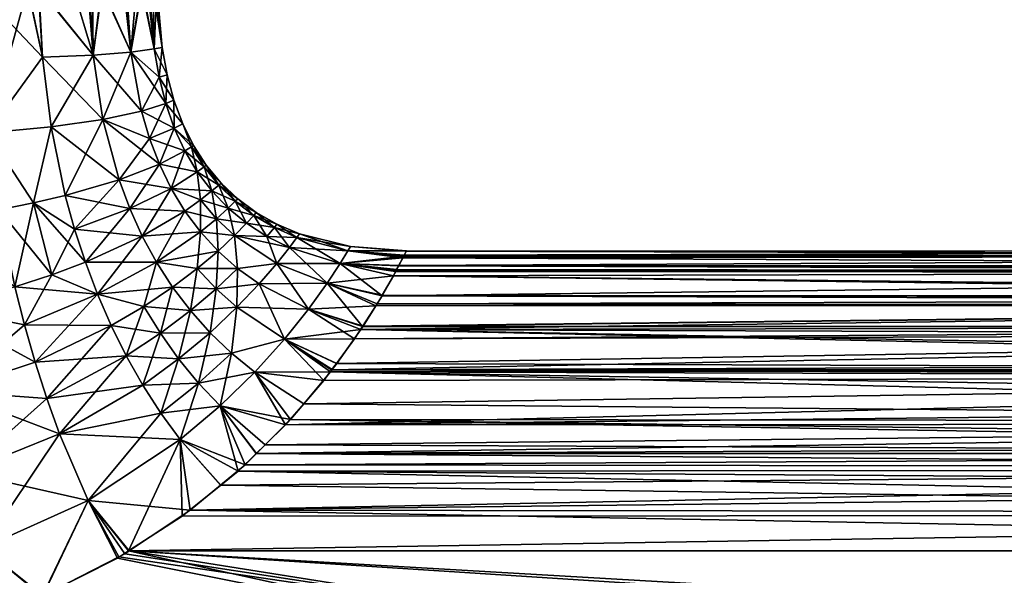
# Model space of a CAD drawing. Extents: x -0.15 to 0.15, y -0.185 to 0.033.
# Tile 25 of 127: x -0.062 to -0.013, y -0.078 to -0.05. Entities that reach past the tile are written whole.
import ezdxf

# ---------------------------------------------------------------- set-up
doc = ezdxf.new("R2010")
doc.units = 0
doc.layers.add('mesh', color=7, linetype='CONTINUOUS')

msp = doc.modelspace()

# ---------------------------------------------------------------- meshes
at = {"layer": 'mesh'}
mesh = msp.add_polyface(dxfattribs=at)
corners = [(-0.054807, -0.051657, 0.0305), (-0.055134, -0.048691, 0.030506), (-0.055275, -0.048691, 0.027193), (-0.056351, -0.051884, 0.038222), (-0.055197, -0.051725, 0.034448), (-0.054963, -0.053117, 0.034503), (-0.054634, -0.054422, 0.034579), (-0.055801, -0.048691, 0.035652), (-0.056075, -0.048691, 0.036968), (-0.055534, -0.048691, 0.034371), (-0.055065, -0.048691, 0.032117), (-0.057774, -0.048691, 0.040454), (-0.058214, -0.052035, 0.041681), (-0.058246, -0.048691, 0.041423), (-0.056628, -0.048691, 0.038102), (-0.058391, -0.048691, 0.041594), (-0.057737, -0.055214, 0.04189), (-0.057809, -0.048691, 0.020577), (-0.056351, -0.051884, 0.022778), (-0.056694, -0.048691, 0.022445), (-0.058214, -0.052035, 0.019319), (-0.058479, -0.048691, 0.019453), (-0.055821, -0.048691, 0.025365), (-0.055197, -0.051725, 0.026552), (-0.055447, -0.048691, 0.026617), (-0.05657, -0.048691, 0.02286), (-0.054963, -0.053117, 0.026497), (-0.055828, -0.054802, 0.022577), (-0.059218, -0.048691, 0.018214), (-0.054565, -0.053006, 0.0305), (-0.055748, -0.044491, 0.035666), (-0.057741, -0.044491, 0.040473), (-0.057734, -0.044491, 0.020539), (-0.055744, -0.044491, 0.025347)]
mesh.append_faces([[corners[k] for k in face] for face in [(0, 1, 2, 2), (3, 4, 5, 5), (6, 3, 5, 5), (7, 3, 8, 8), (7, 4, 3, 3), (9, 4, 7, 7), (9, 10, 4, 4), (11, 12, 13, 13), (11, 3, 12, 12), (14, 3, 11, 11), (14, 8, 3, 3), (12, 15, 13, 13), (16, 12, 3, 3), (17, 18, 19, 19), (17, 20, 18, 18), (21, 20, 17, 17), (22, 23, 24, 24), (22, 18, 23, 23), (25, 18, 22, 22), (25, 19, 18, 18), (18, 26, 23, 23), (18, 27, 26, 26), (20, 27, 18, 18), (21, 28, 20, 20), (0, 26, 29, 29), (0, 23, 26, 26), (2, 23, 0, 0), (2, 24, 23, 23), (0, 10, 1, 1), (0, 4, 10, 10), (29, 4, 0, 0), (29, 5, 4, 4), (8, 30, 7, 7), (11, 31, 14, 14), (30, 9, 7, 7), (30, 10, 9, 9), (19, 32, 17, 17), (22, 33, 25, 25), (32, 21, 17, 17), (32, 28, 21, 21)]])
mesh = msp.add_polyface(dxfattribs=at)
corners = [(-0.059588, -0.058963, 0.045195), (-0.060294, -0.055572, 0.044886), (-0.057737, -0.055214, 0.04189), (-0.062077, -0.063469, 0.047839), (-0.061153, -0.059326, 0.046445), (-0.060259, -0.06288, 0.046824), (-0.062862, -0.059668, 0.04753), (-0.063429, -0.055877, 0.047308), (-0.060717, -0.052131, 0.044703), (-0.058214, -0.052035, 0.041681), (-0.061435, -0.048691, 0.045196), (-0.063972, -0.048691, 0.047013), (-0.060717, -0.052131, 0.016297), (-0.057737, -0.055214, 0.01911), (-0.058214, -0.052035, 0.019319), (-0.060294, -0.055572, 0.016114), (-0.063429, -0.055877, 0.013692), (-0.063973, -0.048691, 0.013988), (-0.061454, -0.048691, 0.015786), (-0.065036, -0.048691, 0.013229), (-0.067028, -0.056129, 0.011928), (-0.058598, -0.062254, 0.015368), (-0.059128, -0.060624, 0.015603), (-0.060259, -0.06288, 0.014176), (-0.061153, -0.059326, 0.014555), (-0.059588, -0.058963, 0.015805), (-0.062862, -0.059668, 0.01347), (-0.062077, -0.063469, 0.013161), (-0.066101, -0.064457, 0.011653), (-0.065034, -0.048691, 0.047773), (-0.067028, -0.056129, 0.049072), (-0.066638, -0.060247, 0.049188), (-0.059129, -0.060624, 0.045398), (-0.058598, -0.062254, 0.045632), (-0.056932, -0.058201, 0.018759), (-0.060921, -0.048691, 0.044589), (-0.058391, -0.048691, 0.041594), (-0.060895, -0.048691, 0.016393), (-0.059218, -0.048691, 0.018214)]
mesh.append_faces([[corners[k] for k in face] for face in [(0, 1, 2, 2), (3, 4, 5, 5), (6, 4, 3, 3), (4, 1, 0, 0), (4, 7, 1, 1), (6, 7, 4, 4), (1, 8, 9, 9), (7, 8, 1, 1), (7, 10, 8, 8), (11, 10, 7, 7), (12, 13, 14, 14), (12, 15, 13, 13), (16, 15, 12, 12), (17, 12, 18, 18), (17, 16, 12, 12), (19, 16, 17, 17), (19, 20, 16, 16), (21, 22, 23, 23), (24, 22, 25, 25), (24, 23, 22, 22), (26, 23, 24, 24), (26, 27, 23, 23), (28, 27, 26, 26), (7, 29, 11, 11), (6, 30, 7, 7), (3, 31, 6, 6), (32, 4, 0, 0), (33, 4, 32, 32), (33, 5, 4, 4), (24, 16, 26, 26), (24, 15, 16, 16), (25, 15, 24, 24), (25, 34, 15, 15), (22, 34, 25, 25), (9, 35, 36, 36), (8, 35, 9, 9), (10, 35, 8, 8), (12, 37, 18, 18), (14, 37, 12, 12), (14, 38, 37, 37)]])
mesh = msp.add_polyface(dxfattribs=at)
corners = [(-0.055828, -0.054802, 0.038423), (-0.055432, -0.056152, 0.038573), (-0.057737, -0.055214, 0.04189), (-0.054209, -0.05564, 0.034675), (-0.056932, -0.058201, 0.042241), (-0.059588, -0.058963, 0.045195), (-0.054944, -0.057426, 0.038753), (-0.053689, -0.056768, 0.034788), (-0.054634, -0.054422, 0.034579), (-0.056351, -0.051884, 0.038222), (-0.060294, -0.055572, 0.044886), (-0.058214, -0.052035, 0.041681), (-0.054363, -0.058621, 0.022036), (-0.056403, -0.059615, 0.01853), (-0.055788, -0.06097, 0.018264), (-0.054944, -0.057426, 0.022247), (-0.056932, -0.058201, 0.018759), (-0.055432, -0.056152, 0.022427), (-0.055828, -0.054802, 0.022577), (-0.057737, -0.055214, 0.01911), (-0.054634, -0.054422, 0.026421), (-0.054209, -0.05564, 0.026325), (-0.054963, -0.053117, 0.026497), (-0.060294, -0.055572, 0.016114), (-0.058214, -0.052035, 0.019319), (-0.055788, -0.06097, 0.042736), (-0.059129, -0.060624, 0.045398), (-0.056403, -0.059615, 0.04247), (-0.058598, -0.062254, 0.045632), (-0.055086, -0.062263, 0.043039), (-0.054565, -0.053006, 0.0305), (-0.053688, -0.059735, 0.039206), (-0.054363, -0.058621, 0.038964), (-0.052917, -0.060766, 0.039477), (-0.054226, -0.054264, 0.0305), (-0.054963, -0.053117, 0.034503), (-0.059128, -0.060624, 0.015603), (-0.058598, -0.062254, 0.015368), (-0.057996, -0.063845, 0.015101), (-0.055086, -0.062263, 0.017961)]
mesh.append_faces([[corners[k] for k in face] for face in [(0, 1, 2, 2), (0, 3, 1, 1), (2, 4, 5, 5), (2, 6, 4, 4), (1, 6, 2, 2), (1, 7, 6, 6), (3, 7, 1, 1), (0, 8, 3, 3), (0, 9, 8, 8), (2, 9, 0, 0), (10, 11, 2, 2), (12, 13, 14, 14), (15, 13, 12, 12), (16, 13, 15, 15), (17, 18, 19, 19), (20, 17, 21, 21), (20, 18, 17, 17), (22, 18, 20, 20), (17, 15, 21, 21), (17, 16, 15, 15), (19, 16, 17, 17), (19, 23, 16, 16), (24, 19, 18, 18), (25, 26, 27, 27), (25, 28, 26, 26), (29, 28, 25, 25), (30, 22, 20, 20), (31, 27, 32, 32), (31, 25, 27, 27), (33, 29, 25, 25), (34, 35, 30, 30), (34, 8, 35, 35), (32, 4, 6, 6), (27, 4, 32, 32), (27, 5, 4, 4), (26, 5, 27, 27), (36, 13, 16, 16), (37, 13, 36, 36), (37, 14, 13, 13), (38, 39, 14, 14)]])
mesh = msp.add_polyface(dxfattribs=at)
corners = [(-0.053073, -0.057803, 0.02608), (-0.052359, -0.058745, 0.025933), (-0.052017, -0.058454, 0.028186), (-0.052921, -0.059189, 0.037208), (-0.054363, -0.058621, 0.038964), (-0.053073, -0.057803, 0.03492), (-0.054363, -0.058621, 0.022036), (-0.05274, -0.05756, 0.028264), (-0.051903, -0.058353, 0.0305), (-0.053689, -0.056768, 0.026212), (-0.054944, -0.057426, 0.022247), (-0.05274, -0.05756, 0.032736), (-0.052017, -0.058454, 0.032814), (-0.052359, -0.058745, 0.035067), (-0.052629, -0.057475, 0.0305), (-0.053258, -0.0565, 0.0305), (-0.053366, -0.056569, 0.028333), (-0.054209, -0.05564, 0.026325), (-0.053366, -0.056569, 0.032667), (-0.053791, -0.055429, 0.0305), (-0.054226, -0.054264, 0.0305), (-0.054634, -0.054422, 0.026421), (-0.054565, -0.053006, 0.0305), (-0.054634, -0.054422, 0.034579), (-0.054209, -0.05564, 0.034675), (-0.053689, -0.056768, 0.034788), (-0.054944, -0.057426, 0.038753), (-0.051197, -0.05925, 0.032899), (-0.05108, -0.059132, 0.0305), (-0.051197, -0.05925, 0.028101), (-0.051549, -0.059592, 0.02577), (-0.052921, -0.059189, 0.023792)]
mesh.append_faces([[corners[k] for k in face] for face in [(0, 1, 2, 2), (3, 4, 5, 5), (6, 1, 0, 0), (7, 2, 8, 8), (7, 0, 2, 2), (9, 0, 7, 7), (9, 6, 0, 0), (10, 6, 9, 9), (11, 12, 13, 13), (11, 14, 12, 12), (15, 14, 11, 11), (15, 16, 14, 14), (17, 16, 15, 15), (14, 8, 12, 12), (14, 7, 8, 8), (16, 7, 14, 14), (16, 9, 7, 7), (17, 9, 16, 16), (17, 10, 9, 9), (5, 13, 3, 3), (5, 11, 13, 13), (18, 11, 5, 5), (18, 15, 11, 11), (19, 15, 18, 18), (19, 17, 15, 15), (20, 17, 19, 19), (20, 21, 17, 17), (22, 21, 20, 20), (19, 23, 20, 20), (19, 24, 23, 23), (18, 24, 19, 19), (18, 25, 24, 24), (5, 25, 18, 18), (5, 26, 25, 25), (4, 26, 5, 5), (12, 27, 13, 13), (8, 28, 12, 12), (2, 29, 8, 8), (1, 30, 2, 2), (6, 31, 1, 1)]])
mesh = msp.add_polyface(dxfattribs=at)
corners = [(-0.079526, -0.065087, 0.050216), (-0.075, -0.065301, 0.0505), (-0.075, -0.069838, 0.0505), (-0.075, -0.056373, 0.0505), (-0.075, -0.065301, 0.0105), (-0.079526, -0.065087, 0.010784), (-0.075, -0.069838, 0.0105), (-0.075, -0.074213, 0.0105), (-0.079868, -0.069535, 0.01073), (-0.062077, -0.063469, 0.047839), (-0.060259, -0.06288, 0.046824), (-0.061604, -0.065346, 0.048026), (-0.058464, -0.074029, 0.011717), (-0.059873, -0.070741, 0.012283), (-0.064604, -0.072641, 0.011208), (-0.057996, -0.063845, 0.015101), (-0.062077, -0.063469, 0.013161), (-0.061604, -0.065346, 0.012974), (-0.060259, -0.06288, 0.014176), (-0.060501, -0.068993, 0.012535), (-0.065421, -0.068632, 0.011451), (-0.069719, -0.07382, 0.010664), (-0.066101, -0.064457, 0.011653), (-0.061079, -0.067191, 0.012765), (-0.057322, -0.065393, 0.014802), (-0.059873, -0.070741, 0.048717), (-0.064604, -0.072641, 0.049792), (-0.065421, -0.068632, 0.049549), (-0.075, -0.074213, 0.0505), (-0.070132, -0.069535, 0.05027), (-0.069719, -0.07382, 0.050336), (-0.070474, -0.065087, 0.050216), (-0.070939, -0.056308, 0.050141), (-0.060501, -0.068993, 0.048465), (-0.061079, -0.067191, 0.048235), (-0.066101, -0.064457, 0.049347), (-0.066638, -0.060247, 0.049188), (-0.070474, -0.065087, 0.010784), (-0.075, -0.056373, 0.0105), (-0.057996, -0.063845, 0.045899), (-0.057322, -0.065393, 0.046198), (-0.066638, -0.060247, 0.011812)]
mesh.append_faces([[corners[k] for k in face] for face in [(0, 1, 2, 2), (3, 1, 0, 0), (4, 5, 6, 6), (7, 6, 8, 8), (9, 10, 11, 11), (12, 13, 14, 14), (15, 16, 17, 17), (15, 18, 16, 16), (19, 14, 13, 13), (20, 14, 19, 19), (20, 21, 14, 14), (22, 21, 20, 20), (22, 17, 16, 16), (20, 17, 22, 22), (20, 23, 17, 17), (19, 23, 20, 20), (19, 24, 23, 23), (25, 26, 27, 27), (28, 29, 30, 30), (2, 29, 28, 28), (2, 31, 29, 29), (1, 31, 2, 2), (1, 32, 31, 31), (27, 33, 25, 25), (27, 34, 33, 33), (35, 34, 27, 27), (11, 35, 9, 9), (11, 34, 35, 35), (35, 31, 36, 36), (35, 29, 31, 31), (27, 29, 35, 35), (27, 30, 29, 29), (26, 30, 27, 27), (37, 4, 6, 6), (37, 38, 4, 4), (39, 11, 10, 10), (40, 34, 11, 11), (21, 37, 6, 6), (22, 37, 21, 21), (22, 41, 37, 37)]])
mesh = msp.add_polyface(dxfattribs=at)
corners = [(-0.052917, -0.060766, 0.021523), (-0.052049, -0.061711, 0.021223), (-0.051234, -0.060948, 0.023319), (-0.052921, -0.059189, 0.037208), (-0.053688, -0.059735, 0.039206), (-0.054363, -0.058621, 0.038964), (-0.052917, -0.060766, 0.039477), (-0.052143, -0.063572, 0.018959), (-0.051083, -0.062567, 0.020895), (-0.053072, -0.062572, 0.019324), (-0.054295, -0.063492, 0.017622), (-0.053416, -0.064652, 0.017245), (-0.055086, -0.062263, 0.017961), (-0.052126, -0.060115, 0.023566), (-0.052921, -0.059189, 0.023792), (-0.053688, -0.059735, 0.021794), (-0.051549, -0.059592, 0.02577), (-0.050641, -0.06034, 0.025594), (-0.053072, -0.062572, 0.041676), (-0.052143, -0.063572, 0.042041), (-0.053416, -0.064652, 0.043755), (-0.052049, -0.061711, 0.039777), (-0.052126, -0.060115, 0.037434), (-0.052359, -0.058745, 0.035067), (-0.055788, -0.06097, 0.042736), (-0.055086, -0.062263, 0.043039), (-0.054295, -0.063492, 0.043378), (-0.051083, -0.062567, 0.040105), (-0.051234, -0.060948, 0.037681), (-0.051549, -0.059592, 0.03523), (-0.051197, -0.05925, 0.032899), (-0.052017, -0.058454, 0.032814), (-0.05108, -0.059132, 0.0305), (-0.052017, -0.058454, 0.028186), (-0.051197, -0.05925, 0.028101), (-0.052359, -0.058745, 0.025933), (-0.054363, -0.058621, 0.022036), (-0.055788, -0.06097, 0.018264), (-0.055713, -0.06444, 0.016114)]
mesh.append_faces([[corners[k] for k in face] for face in [(0, 1, 2, 2), (3, 4, 5, 5), (6, 4, 3, 3), (7, 8, 9, 9), (7, 10, 11, 11), (9, 10, 7, 7), (12, 1, 0, 0), (9, 12, 10, 10), (9, 1, 12, 12), (8, 1, 9, 9), (8, 2, 1, 1), (13, 14, 15, 15), (13, 16, 14, 14), (17, 16, 13, 13), (18, 19, 20, 20), (18, 21, 19, 19), (6, 21, 18, 18), (6, 22, 21, 21), (3, 22, 6, 6), (3, 23, 22, 22), (6, 24, 4, 4), (18, 25, 6, 6), (18, 26, 25, 25), (20, 26, 18, 18), (13, 0, 2, 2), (15, 0, 13, 13), (15, 12, 0, 0), (21, 27, 19, 19), (22, 28, 21, 21), (22, 29, 28, 28), (23, 29, 22, 22), (23, 30, 29, 29), (31, 32, 30, 30), (33, 16, 34, 34), (35, 14, 16, 16), (36, 15, 14, 14), (37, 15, 36, 36), (37, 12, 15, 15), (38, 11, 10, 10)]])
mesh = msp.add_polyface(dxfattribs=at)
corners = [(-0.051083, -0.062567, 0.020895), (-0.050017, -0.063332, 0.020539), (-0.049151, -0.062325, 0.022762), (-0.052143, -0.063572, 0.018959), (-0.051117, -0.064489, 0.01856), (-0.051083, -0.062567, 0.040105), (-0.050017, -0.063332, 0.040461), (-0.051117, -0.064489, 0.04244), (-0.049151, -0.062325, 0.038238), (-0.051234, -0.060948, 0.037681), (-0.051234, -0.060948, 0.023319), (-0.049634, -0.06099, 0.025404), (-0.048528, -0.061538, 0.025202), (-0.049266, -0.060542, 0.027911), (-0.048153, -0.061034, 0.027807), (-0.049143, -0.060388, 0.0305), (-0.048029, -0.060861, 0.0305), (-0.049266, -0.060542, 0.033089), (-0.048153, -0.061034, 0.033193), (-0.049634, -0.06099, 0.035596), (-0.050641, -0.06034, 0.025594), (-0.051197, -0.05925, 0.028101), (-0.051549, -0.059592, 0.02577), (-0.05028, -0.059947, 0.028009), (-0.05108, -0.059132, 0.0305), (-0.05016, -0.059811, 0.0305), (-0.051197, -0.05925, 0.032899), (-0.05028, -0.059947, 0.032991), (-0.051549, -0.059592, 0.03523), (-0.050641, -0.06034, 0.035406), (-0.048528, -0.061538, 0.035798), (-0.052126, -0.060115, 0.023566), (-0.046664, -0.063303, 0.02213), (-0.04758, -0.064579, 0.041253), (-0.052143, -0.063572, 0.042041), (-0.052049, -0.061711, 0.039777), (-0.051903, -0.058353, 0.0305)]
mesh.append_faces([[corners[k] for k in face] for face in [(0, 1, 2, 2), (3, 1, 0, 0), (4, 1, 3, 3), (5, 6, 7, 7), (5, 8, 6, 6), (9, 8, 5, 5), (2, 10, 0, 0), (2, 11, 10, 10), (12, 11, 2, 2), (12, 13, 11, 11), (14, 15, 13, 13), (16, 17, 15, 15), (18, 19, 17, 17), (20, 21, 22, 22), (23, 21, 20, 20), (23, 24, 21, 21), (25, 24, 23, 23), (25, 26, 24, 24), (27, 26, 25, 25), (27, 28, 26, 26), (29, 28, 27, 27), (29, 9, 28, 28), (9, 30, 8, 8), (9, 19, 30, 30), (29, 19, 9, 9), (29, 17, 19, 19), (27, 17, 29, 29), (27, 15, 17, 17), (25, 15, 27, 27), (25, 13, 15, 15), (23, 13, 25, 25), (23, 11, 13, 13), (20, 11, 23, 23), (20, 10, 11, 11), (31, 10, 20, 20), (32, 2, 1, 1), (33, 6, 8, 8), (34, 5, 7, 7), (35, 9, 5, 5), (36, 21, 24, 24)]])
mesh = msp.add_polyface(dxfattribs=at)
corners = [(-0.046018, -0.062322, 0.024765), (-0.043262, -0.06268, 0.024322), (-0.043234, -0.062629, 0.024445), (-0.043954, -0.063916, 0.021331), (-0.046664, -0.063303, 0.02213), (-0.044266, -0.064415, 0.020528), (-0.04758, -0.064579, 0.019747), (-0.045636, -0.061703, 0.027585), (-0.042884, -0.061955, 0.027364), (-0.042858, -0.061906, 0.027576), (-0.043127, -0.062424, 0.025335), (-0.042753, -0.061695, 0.030917), (-0.045636, -0.061703, 0.033415), (-0.04551, -0.061492, 0.0305), (-0.042897, -0.061983, 0.033635), (-0.042931, -0.06205, 0.034274), (-0.046018, -0.062322, 0.036235), (-0.043135, -0.062436, 0.035659), (-0.046664, -0.063303, 0.03887), (-0.043396, -0.06293, 0.03743), (-0.043951, -0.063896, 0.039501), (-0.043283, -0.062717, 0.036667), (-0.048153, -0.061034, 0.027807), (-0.049266, -0.060542, 0.027911), (-0.048528, -0.061538, 0.025202), (-0.048029, -0.060861, 0.0305), (-0.049143, -0.060388, 0.0305), (-0.048153, -0.061034, 0.033193), (-0.049266, -0.060542, 0.033089), (-0.048528, -0.061538, 0.035798), (-0.049634, -0.06099, 0.035596), (-0.050017, -0.063332, 0.020539), (-0.049151, -0.062325, 0.022762), (-0.049151, -0.062325, 0.038238), (-0.04758, -0.064579, 0.041253), (-0.042766, -0.061721, 0.030502), (-0.044196, -0.064323, 0.040417)]
mesh.append_faces([[corners[k] for k in face] for face in [(0, 1, 2, 2), (0, 3, 1, 1), (4, 3, 0, 0), (4, 5, 3, 3), (6, 5, 4, 4), (7, 8, 9, 9), (0, 8, 7, 7), (0, 10, 8, 8), (2, 10, 0, 0), (11, 12, 13, 13), (14, 12, 11, 11), (15, 12, 14, 14), (15, 16, 12, 12), (17, 16, 15, 15), (18, 19, 20, 20), (16, 19, 18, 18), (16, 21, 19, 19), (17, 21, 16, 16), (22, 23, 24, 24), (25, 26, 22, 22), (27, 28, 25, 25), (29, 30, 27, 27), (4, 31, 6, 6), (0, 32, 4, 4), (0, 24, 32, 32), (7, 24, 0, 0), (7, 22, 24, 24), (13, 22, 7, 7), (13, 25, 22, 22), (12, 25, 13, 13), (12, 27, 25, 25), (16, 27, 12, 12), (16, 29, 27, 27), (18, 29, 16, 16), (18, 33, 29, 29), (34, 33, 18, 18), (7, 9, 35, 35), (35, 13, 7, 7), (11, 13, 35, 35), (18, 20, 36, 36)]])
mesh = msp.add_polyface(dxfattribs=at)
corners = [(-0.05576, -0.06833, 0.046897), (-0.056577, -0.06689, 0.046531), (-0.054895, -0.065769, 0.045251), (-0.058464, -0.074029, 0.011717), (-0.053911, -0.071014, 0.01327), (-0.054872, -0.069707, 0.013704), (-0.053425, -0.07451, 0.011833), (-0.054895, -0.065769, 0.015749), (-0.055713, -0.06444, 0.016114), (-0.057322, -0.065393, 0.014802), (-0.059873, -0.070741, 0.012283), (-0.05576, -0.06833, 0.014103), (-0.053014, -0.068234, 0.014908), (-0.053996, -0.067035, 0.015347), (-0.057996, -0.063845, 0.015101), (-0.061079, -0.067191, 0.012765), (-0.061604, -0.065346, 0.012974), (-0.058598, -0.062254, 0.015368), (-0.060259, -0.06288, 0.014176), (-0.056577, -0.06689, 0.014469), (-0.060501, -0.068993, 0.012535), (-0.059873, -0.070741, 0.048717), (-0.053911, -0.071014, 0.04773), (-0.058464, -0.074029, 0.049283), (-0.055713, -0.06444, 0.044886), (-0.054295, -0.063492, 0.043378), (-0.055086, -0.062263, 0.043039), (-0.057996, -0.063845, 0.045899), (-0.058598, -0.062254, 0.045632), (-0.057322, -0.065393, 0.046198), (-0.053996, -0.067035, 0.045653), (-0.054872, -0.069707, 0.047296), (-0.060259, -0.06288, 0.046824), (-0.061604, -0.065346, 0.048026), (-0.061079, -0.067191, 0.048235), (-0.060501, -0.068993, 0.048465), (-0.055788, -0.06097, 0.018264), (-0.054295, -0.063492, 0.017622), (-0.055086, -0.062263, 0.017961), (-0.053416, -0.064652, 0.017245)]
mesh.append_faces([[corners[k] for k in face] for face in [(0, 1, 2, 2), (3, 4, 5, 5), (3, 6, 4, 4), (7, 8, 9, 9), (5, 10, 3, 3), (5, 11, 10, 10), (12, 11, 5, 5), (12, 13, 11, 11), (14, 9, 8, 8), (14, 15, 9, 9), (16, 15, 14, 14), (17, 18, 14, 14), (19, 11, 13, 13), (19, 10, 11, 11), (20, 10, 19, 19), (19, 9, 20, 20), (19, 7, 9, 9), (13, 7, 19, 19), (21, 22, 23, 23), (24, 2, 1, 1), (24, 25, 2, 2), (26, 25, 24, 24), (26, 27, 28, 28), (24, 27, 26, 26), (24, 29, 27, 27), (1, 29, 24, 24), (30, 0, 2, 2), (31, 0, 30, 30), (27, 32, 28, 28), (29, 33, 27, 27), (1, 34, 29, 29), (1, 35, 34, 34), (0, 35, 1, 1), (0, 21, 35, 35), (31, 21, 0, 0), (31, 22, 21, 21), (14, 36, 17, 17), (14, 37, 38, 38), (8, 37, 14, 14), (7, 39, 8, 8)]])
mesh = msp.add_polyface(dxfattribs=at)
corners = [(-0.056464, -0.076519, 0.049803), (0.056466, -0.076519, 0.049802), (0.032871, -0.081691, 0.050499), (0.044904, -0.065428, 0.042074), (-0.044915, -0.065437, 0.042061), (0.044257, -0.064405, 0.040478), (0.045116, -0.065764, 0.042597), (-0.045309, -0.066048, 0.042962), (-0.043396, -0.06293, 0.03743), (0.043935, -0.063875, 0.039516), (0.044036, -0.064056, 0.039934), (0.043286, -0.062727, 0.036853), (-0.043135, -0.062436, 0.035659), (0.043263, -0.062684, 0.036679), (0.043132, -0.062432, 0.035662), (-0.042931, -0.06205, 0.034274), (0.042881, -0.061952, 0.033722), (0.042889, -0.061965, 0.027362), (-0.042858, -0.061906, 0.027576), (0.042905, -0.061998, 0.027006), (0.043278, -0.062708, 0.024329), (-0.043234, -0.062629, 0.024445), (0.043354, -0.062854, 0.02378), (0.043137, -0.06244, 0.025341), (-0.043127, -0.062424, 0.025335), (-0.044997, -0.065586, 0.018641), (0.045209, -0.065903, 0.018223), (0.04491, -0.065434, 0.018933), (0.044244, -0.06439, 0.020513), (-0.043954, -0.063916, 0.021331), (0.043944, -0.063887, 0.021492), (0.044121, -0.064197, 0.020806), (-0.044266, -0.064415, 0.020528), (-0.053425, -0.07451, 0.011833), (-0.056431, -0.076517, 0.011189), (0.05643, -0.076517, 0.011189), (0.020731, -0.08448, 0.050499), (0.021383, -0.084231, 0.050499), (0.022663, -0.087437, 0.050155), (-0.028807, -0.082007, 0.050499), (0.028837, -0.082003, 0.0505), (0.027007, -0.082418, 0.0505), (0.016867, -0.086613, 0.050499), (0.024844, -0.082909, 0.0505), (-0.023828, -0.081691, 0.0105), (0.013635, -0.087585, 0.0113), (0.018027, -0.084329, 0.010858), (0.023653, -0.08177, 0.010511), (0.023828, -0.081691, 0.0105), (0.01868, -0.084032, 0.010818), (0.01927, -0.085079, 0.010933), (0.024064, -0.082944, 0.010643), (0.014338, -0.088416, 0.011385), (0.019005, -0.086325, 0.011045), (0.019762, -0.085972, 0.010996), (0.016748, -0.087763, 0.011246), (0.022485, -0.0847, 0.010816), (0.021857, -0.084994, 0.010858), (0.022844, -0.087694, 0.011215), (-0.044196, -0.064323, 0.040417), (-0.042766, -0.061721, 0.030502), (0.042758, -0.061706, 0.030499)]
mesh.append_faces([[corners[k] for k in face] for face in [(0, 1, 2, 2), (3, 4, 5, 5), (6, 7, 3, 3), (8, 9, 10, 10), (8, 11, 9, 9), (12, 13, 11, 11), (12, 14, 13, 13), (15, 16, 14, 14), (17, 18, 19, 19), (20, 21, 22, 22), (23, 24, 20, 20), (25, 26, 27, 27), (28, 25, 27, 27), (29, 30, 22, 22), (29, 31, 30, 30), (32, 28, 31, 31), (33, 34, 35, 35), (36, 37, 38, 38), (39, 40, 41, 41), (39, 2, 40, 40), (39, 36, 42, 42), (39, 37, 36, 36), (39, 43, 37, 37), (44, 45, 46, 46), (44, 47, 48, 48), (44, 49, 47, 47), (47, 50, 51, 51), (49, 50, 47, 47), (46, 50, 49, 49), (46, 52, 50, 50), (45, 52, 46, 46), (50, 53, 54, 54), (50, 55, 53, 53), (50, 56, 51, 51), (50, 57, 56, 56), (54, 57, 50, 50), (58, 57, 54, 54), (58, 56, 57, 57), (5, 59, 10, 10), (60, 61, 16, 16)]])
mesh = msp.add_polyface(dxfattribs=at)
corners = [(-0.053825, -0.074805, 0.049277), (-0.051916, -0.073268, 0.048605), (0.053729, -0.074735, 0.049251), (-0.047813, -0.069246, 0.046093), (-0.046832, -0.068109, 0.045181), (0.046656, -0.067886, 0.044972), (-0.04973, -0.071281, 0.047526), (-0.04872, -0.070296, 0.046936), (0.048671, -0.070243, 0.0469), (0.046202, -0.067261, 0.044272), (0.046429, -0.067572, 0.044621), (-0.046442, -0.067581, 0.044612), (-0.046205, -0.067261, 0.044268), (0.045116, -0.065764, 0.042597), (-0.043283, -0.062717, 0.036667), (0.043286, -0.062727, 0.036853), (-0.043396, -0.06293, 0.03743), (-0.043135, -0.062436, 0.035659), (0.044036, -0.064056, 0.039934), (-0.043951, -0.063896, 0.039501), (-0.042931, -0.06205, 0.034274), (0.043132, -0.062432, 0.035662), (-0.042897, -0.061983, 0.033635), (0.042881, -0.061952, 0.033722), (-0.042753, -0.061695, 0.030917), (0.042905, -0.061998, 0.027006), (-0.042884, -0.061955, 0.027364), (-0.043127, -0.062424, 0.025335), (-0.042858, -0.061906, 0.027576), (0.042889, -0.061965, 0.027362), (0.042751, -0.061692, 0.030312), (0.043354, -0.062854, 0.02378), (-0.043262, -0.06268, 0.024322), (-0.043954, -0.063916, 0.021331), (-0.043234, -0.062629, 0.024445), (0.043278, -0.062708, 0.024329), (0.043137, -0.06244, 0.025341), (-0.044891, -0.065417, 0.018913), (-0.044997, -0.065586, 0.018641), (0.044244, -0.06439, 0.020513), (-0.046193, -0.067256, 0.016716), (-0.04641, -0.067559, 0.016367), (0.046431, -0.067574, 0.016381), (0.047812, -0.069246, 0.014904), (0.046702, -0.067944, 0.015973), (-0.046496, -0.06768, 0.016228), (0.049732, -0.071282, 0.013475), (0.048557, -0.07012, 0.014187), (-0.048465, -0.07002, 0.014258), (0.053587, -0.074631, 0.011787), (0.05192, -0.073266, 0.0124), (-0.053425, -0.07451, 0.011833), (0.023828, -0.081691, 0.0105), (-0.056431, -0.076517, 0.011189), (-0.023828, -0.081691, 0.0105), (0.05643, -0.076517, 0.011189), (-0.032871, -0.081691, 0.050499), (0.032871, -0.081691, 0.050499), (-0.028807, -0.082007, 0.050499), (0.013272, -0.089305, 0.050499), (-0.02478, -0.082928, 0.050499), (-0.027283, -0.082355, 0.050499), (0.027007, -0.082418, 0.0505), (0.024844, -0.082909, 0.0505), (0.016867, -0.086613, 0.050499), (0.016219, -0.087098, 0.050499), (-0.024017, -0.08296, 0.010645), (-0.020403, -0.085609, 0.010945), (-0.019222, -0.085105, 0.010936), (-0.021856, -0.085039, 0.010864), (-0.01946, -0.083548, 0.010752), (-0.023363, -0.081853, 0.010522), (-0.018629, -0.084043, 0.010819), (-0.023597, -0.081771, 0.010511), (0.011894, -0.088876, 0.011475), (0.018027, -0.084329, 0.010858), (0.01868, -0.084032, 0.010818), (-0.044915, -0.065437, 0.042061), (-0.044196, -0.064323, 0.040417), (0.044257, -0.064405, 0.040478), (-0.042766, -0.061721, 0.030502), (0.042758, -0.061706, 0.030499)]
mesh.append_faces([[corners[k] for k in face] for face in [(0, 1, 2, 2), (3, 4, 5, 5), (6, 7, 8, 8), (9, 10, 11, 11), (11, 12, 13, 13), (14, 15, 16, 16), (14, 17, 15, 15), (18, 19, 16, 16), (20, 21, 17, 17), (22, 23, 20, 20), (22, 24, 23, 23), (25, 26, 27, 27), (25, 28, 26, 26), (29, 30, 28, 28), (31, 32, 33, 33), (31, 34, 32, 32), (35, 27, 34, 34), (36, 25, 27, 27), (37, 38, 39, 39), (40, 41, 42, 42), (43, 44, 45, 45), (46, 47, 48, 48), (49, 50, 51, 51), (52, 53, 54, 54), (52, 55, 53, 53), (56, 57, 58, 58), (59, 60, 61, 61), (62, 63, 58, 58), (58, 59, 61, 61), (64, 65, 58, 58), (66, 67, 68, 68), (66, 69, 67, 67), (68, 70, 71, 71), (72, 70, 68, 68), (73, 74, 54, 54), (75, 76, 54, 54), (77, 78, 79, 79), (23, 24, 80, 80), (28, 81, 80, 80), (30, 81, 28, 28)]])
mesh = msp.add_polyface(dxfattribs=at)
corners = [(-0.046496, -0.06768, 0.016228), (-0.048769, -0.066068, 0.01766), (-0.050229, -0.067688, 0.015889), (-0.04641, -0.067559, 0.016367), (-0.044997, -0.065586, 0.018641), (-0.04758, -0.064579, 0.019747), (-0.046193, -0.067256, 0.016716), (-0.044891, -0.065417, 0.018913), (-0.044266, -0.064415, 0.020528), (-0.04758, -0.064579, 0.041253), (-0.045309, -0.066048, 0.042962), (-0.048769, -0.066068, 0.04334), (-0.044915, -0.065437, 0.042061), (-0.046664, -0.063303, 0.03887), (-0.046442, -0.067581, 0.044612), (-0.046832, -0.068109, 0.045181), (-0.046205, -0.067261, 0.044268), (-0.051117, -0.064489, 0.01856), (-0.052445, -0.06574, 0.016831), (-0.051383, -0.066753, 0.016379), (-0.053416, -0.064652, 0.017245), (-0.052143, -0.063572, 0.018959), (-0.050229, -0.067688, 0.045111), (-0.051383, -0.066753, 0.044621), (-0.051949, -0.06936, 0.046569), (-0.053996, -0.067035, 0.045653), (-0.052445, -0.06574, 0.044169), (-0.053014, -0.068234, 0.046092), (-0.053416, -0.064652, 0.043755), (-0.052143, -0.063572, 0.042041), (-0.054895, -0.065769, 0.045251), (-0.054295, -0.063492, 0.043378), (-0.050017, -0.063332, 0.020539), (-0.050017, -0.063332, 0.040461), (-0.051117, -0.064489, 0.04244), (-0.054895, -0.065769, 0.015749), (-0.053996, -0.067035, 0.015347), (-0.053014, -0.068234, 0.014908), (-0.044196, -0.064323, 0.040417)]
mesh.append_faces([[corners[k] for k in face] for face in [(0, 1, 2, 2), (3, 1, 0, 0), (1, 4, 5, 5), (1, 6, 4, 4), (3, 6, 1, 1), (5, 7, 8, 8), (4, 7, 5, 5), (9, 10, 11, 11), (9, 12, 10, 10), (13, 12, 9, 9), (11, 14, 15, 15), (11, 16, 14, 14), (10, 16, 11, 11), (17, 18, 19, 19), (17, 20, 18, 18), (21, 20, 17, 17), (22, 11, 15, 15), (22, 23, 11, 11), (24, 23, 22, 22), (25, 26, 27, 27), (28, 26, 25, 25), (28, 29, 26, 26), (28, 30, 31, 31), (25, 30, 28, 28), (1, 19, 2, 2), (1, 17, 19, 19), (5, 17, 1, 1), (5, 32, 17, 17), (11, 33, 9, 9), (11, 34, 33, 33), (23, 34, 11, 11), (26, 23, 27, 27), (26, 34, 23, 23), (29, 34, 26, 26), (35, 18, 20, 20), (36, 18, 35, 35), (36, 19, 18, 18), (37, 19, 36, 36), (37, 2, 19, 19), (13, 38, 12, 12)]])
mesh = msp.add_polyface(dxfattribs=at)
corners = [(-0.056464, -0.076519, 0.049803), (0.032871, -0.081691, 0.050499), (-0.032871, -0.081691, 0.050499), (-0.053825, -0.074805, 0.049277), (0.053729, -0.074735, 0.049251), (0.05096, -0.072488, 0.048257), (-0.051062, -0.07258, 0.048304), (-0.050173, -0.071712, 0.047785), (-0.051916, -0.073268, 0.048605), (-0.047813, -0.069246, 0.046093), (0.046656, -0.067886, 0.044972), (-0.04872, -0.070296, 0.046936), (-0.04973, -0.071281, 0.047526), (0.048671, -0.070243, 0.0469), (-0.046442, -0.067581, 0.044612), (-0.046832, -0.068109, 0.045181), (0.044904, -0.065428, 0.042074), (-0.045309, -0.066048, 0.042962), (-0.044915, -0.065437, 0.042061), (0.045116, -0.065764, 0.042597), (-0.046205, -0.067261, 0.044268), (-0.044266, -0.064415, 0.020528), (0.044121, -0.064197, 0.020806), (-0.043954, -0.063916, 0.021331), (-0.044891, -0.065417, 0.018913), (0.044244, -0.06439, 0.020513), (-0.046193, -0.067256, 0.016716), (0.046431, -0.067574, 0.016381), (-0.044997, -0.065586, 0.018641), (-0.04641, -0.067559, 0.016367), (-0.046496, -0.06768, 0.016228), (0.048557, -0.07012, 0.014187), (-0.047816, -0.069248, 0.014908), (-0.048465, -0.07002, 0.014258), (0.050165, -0.07171, 0.013212), (-0.04973, -0.071283, 0.013472), (-0.050155, -0.071708, 0.013207), (-0.050708, -0.072259, 0.012863), (-0.051923, -0.073266, 0.012403), (0.050863, -0.0724, 0.012789), (-0.053425, -0.07451, 0.011833), (-0.027283, -0.082355, 0.050499), (-0.027914, -0.085731, 0.050177), (-0.028807, -0.082007, 0.050499), (-0.02478, -0.082928, 0.050499), (-0.022895, -0.087336, 0.050156), (-0.021648, -0.084132, 0.050499), (-0.023828, -0.081691, 0.0105), (-0.02798, -0.081936, 0.010502), (-0.024017, -0.08296, 0.010645), (-0.024659, -0.083939, 0.010708), (-0.024399, -0.084041, 0.010722), (-0.02739, -0.083308, 0.010617), (-0.021856, -0.085039, 0.010864), (-0.023597, -0.081771, 0.010511), (-0.023363, -0.081853, 0.010522), (-0.019222, -0.085105, 0.010936), (-0.027879, -0.086089, 0.010966), (-0.032854, -0.082671, 0.010524), (-0.032862, -0.08555, 0.010918), (0.044036, -0.064056, 0.039934), (-0.044196, -0.064323, 0.040417), (-0.043951, -0.063896, 0.039501), (-0.028581, -0.081971, 0.010502), (-0.02875, -0.082994, 0.010572)]
mesh.append_faces([[corners[k] for k in face] for face in [(0, 1, 2, 2), (3, 4, 0, 0), (5, 6, 7, 7), (4, 8, 6, 6), (9, 10, 11, 11), (12, 13, 7, 7), (14, 10, 15, 15), (16, 17, 18, 18), (19, 20, 17, 17), (21, 22, 23, 23), (24, 25, 21, 21), (26, 27, 28, 28), (27, 29, 30, 30), (31, 32, 33, 33), (31, 30, 32, 32), (34, 35, 36, 36), (34, 33, 35, 35), (37, 34, 36, 36), (38, 39, 37, 37), (40, 39, 38, 38), (41, 42, 43, 43), (41, 44, 42, 42), (45, 44, 46, 46), (45, 42, 44, 44), (47, 48, 49, 49), (50, 51, 49, 49), (48, 50, 49, 49), (48, 52, 50, 50), (51, 53, 49, 49), (49, 54, 47, 47), (49, 55, 54, 54), (56, 55, 49, 49), (50, 52, 57, 57), (58, 59, 57, 57), (57, 51, 50, 50), (60, 61, 62, 62), (63, 52, 48, 48), (63, 64, 52, 52), (63, 58, 64, 64), (57, 52, 64, 64)]])
mesh = msp.add_polyface(dxfattribs=at)
corners = [(-0.056464, -0.076519, 0.049803), (0.053729, -0.074735, 0.049251), (0.056466, -0.076519, 0.049802), (0.05096, -0.072488, 0.048257), (-0.050173, -0.071712, 0.047785), (0.050168, -0.071711, 0.047787), (0.051919, -0.073266, 0.048601), (-0.051062, -0.07258, 0.048304), (-0.04872, -0.070296, 0.046936), (0.04782, -0.069248, 0.046086), (0.048671, -0.070243, 0.0469), (0.046656, -0.067886, 0.044972), (0.04973, -0.071282, 0.047528), (-0.046442, -0.067581, 0.044612), (0.045116, -0.065764, 0.042597), (0.046202, -0.067261, 0.044272), (0.046429, -0.067572, 0.044621), (-0.044997, -0.065586, 0.018641), (0.046201, -0.06726, 0.016727), (0.045209, -0.065903, 0.018223), (0.046431, -0.067574, 0.016381), (-0.046496, -0.06768, 0.016228), (0.046702, -0.067944, 0.015973), (0.047812, -0.069246, 0.014904), (0.048557, -0.07012, 0.014187), (0.049732, -0.071282, 0.013475), (-0.048465, -0.07002, 0.014258), (0.050165, -0.07171, 0.013212), (-0.053425, -0.07451, 0.011833), (0.05643, -0.076517, 0.011189), (0.053587, -0.074631, 0.011787), (-0.050708, -0.072259, 0.012863), (0.050863, -0.0724, 0.012789), (0.05192, -0.073266, 0.0124), (0.027669, -0.085784, 0.050176), (0.027007, -0.082418, 0.0505), (0.028837, -0.082003, 0.0505), (0.024844, -0.082909, 0.0505), (0.022663, -0.087437, 0.050155), (0.021383, -0.084231, 0.050499), (0.032871, -0.08518, 0.05004), (0.024064, -0.082944, 0.010643), (0.026092, -0.083537, 0.01065), (0.027403, -0.083299, 0.010616), (0.028603, -0.082024, 0.010505), (0.02881, -0.083044, 0.010579), (0.029982, -0.082831, 0.010548), (0.027984, -0.08193, 0.010503), (0.027527, -0.081861, 0.010501), (0.023828, -0.081691, 0.0105), (0.023653, -0.08177, 0.010511), (0.024454, -0.084065, 0.010725), (0.022485, -0.0847, 0.010816), (0.027895, -0.086086, 0.010965), (0.032871, -0.085554, 0.010894), (0.022844, -0.087694, 0.011215)]
mesh.append_faces([[corners[k] for k in face] for face in [(0, 1, 2, 2), (3, 4, 5, 5), (6, 7, 3, 3), (1, 7, 6, 6), (8, 9, 10, 10), (8, 11, 9, 9), (4, 12, 5, 5), (4, 10, 12, 12), (13, 14, 15, 15), (13, 16, 11, 11), (17, 18, 19, 19), (17, 20, 18, 18), (20, 21, 22, 22), (23, 21, 24, 24), (25, 26, 27, 27), (28, 29, 30, 30), (31, 32, 27, 27), (28, 33, 32, 32), (34, 35, 36, 36), (34, 37, 35, 35), (38, 37, 34, 34), (38, 39, 37, 37), (40, 34, 36, 36), (41, 42, 43, 43), (44, 45, 46, 46), (47, 45, 44, 44), (47, 43, 45, 45), (47, 41, 43, 43), (48, 41, 47, 47), (48, 49, 41, 41), (50, 41, 49, 49), (41, 51, 42, 42), (41, 52, 51, 51), (46, 45, 53, 53), (54, 46, 53, 53), (53, 51, 52, 52), (53, 42, 51, 51), (53, 43, 42, 42), (45, 43, 53, 53), (55, 53, 52, 52)]])
mesh = msp.add_polyface(dxfattribs=at)
corners = [(-0.032871, -0.081691, 0.050499), (-0.057006, -0.076871, 0.049911), (-0.056464, -0.076519, 0.049803), (-0.060699, -0.078729, 0.050279), (-0.062655, -0.079434, 0.050358), (-0.069456, -0.081261, 0.050495), (-0.068727, -0.081099, 0.050488), (-0.075, -0.081691, 0.0105), (-0.02798, -0.081936, 0.010502), (-0.023828, -0.081691, 0.0105), (-0.065202, -0.080332, 0.010546), (-0.068731, -0.081082, 0.010514), (-0.062657, -0.079428, 0.010644), (-0.060733, -0.078743, 0.010718), (-0.056949, -0.076815, 0.011111), (-0.056652, -0.076664, 0.011142), (-0.056431, -0.076517, 0.011189), (-0.03287, -0.084697, 0.050273), (-0.075, -0.081691, 0.0505), (-0.053911, -0.071014, 0.04773), (-0.051916, -0.073268, 0.048605), (-0.053825, -0.074805, 0.049277), (-0.051949, -0.06936, 0.014431), (-0.050155, -0.071708, 0.013207), (-0.04973, -0.071283, 0.013472), (-0.050708, -0.072259, 0.012863), (-0.053911, -0.071014, 0.01327), (-0.051923, -0.073266, 0.012403), (-0.053425, -0.07451, 0.011833), (-0.048465, -0.07002, 0.014258), (-0.047816, -0.069248, 0.014908), (-0.050229, -0.067688, 0.015889), (-0.046496, -0.06768, 0.016228), (-0.050229, -0.067688, 0.045111), (-0.04872, -0.070296, 0.046936), (-0.051949, -0.06936, 0.046569), (-0.047813, -0.069246, 0.046093), (-0.046832, -0.068109, 0.045181), (-0.050173, -0.071712, 0.047785), (-0.051062, -0.07258, 0.048304), (-0.04973, -0.071281, 0.047526), (-0.054872, -0.069707, 0.013704), (-0.053014, -0.068234, 0.014908), (-0.053996, -0.067035, 0.045653), (-0.053014, -0.068234, 0.046092), (-0.054872, -0.069707, 0.047296), (-0.051383, -0.066753, 0.044621), (-0.032854, -0.082671, 0.010524), (-0.028581, -0.081971, 0.010502)]
mesh.append_faces([[corners[k] for k in face] for face in [(0, 1, 2, 2), (0, 3, 1, 1), (4, 3, 0, 0), (5, 6, 0, 0), (7, 8, 9, 9), (10, 11, 9, 9), (9, 12, 10, 10), (9, 13, 12, 12), (14, 13, 9, 9), (9, 15, 14, 14), (9, 16, 15, 15), (17, 18, 0, 0), (19, 20, 21, 21), (22, 23, 24, 24), (22, 25, 23, 23), (26, 25, 22, 22), (26, 27, 25, 25), (28, 27, 26, 26), (29, 30, 31, 31), (32, 31, 30, 30), (33, 34, 35, 35), (33, 36, 34, 34), (37, 36, 33, 33), (35, 38, 39, 39), (35, 40, 38, 38), (34, 40, 35, 35), (2, 19, 21, 21), (41, 22, 42, 42), (41, 26, 22, 22), (43, 44, 45, 45), (44, 19, 45, 45), (19, 39, 20, 20), (19, 35, 39, 39), (44, 35, 19, 19), (44, 46, 35, 35), (22, 31, 42, 42), (22, 29, 31, 31), (24, 29, 22, 22), (7, 47, 48, 48), (48, 8, 7, 7)]])
mesh = msp.add_polyface(dxfattribs=at)
corners = [(-0.032871, -0.081691, 0.050499), (-0.064923, -0.080252, 0.050448), (-0.062655, -0.079434, 0.050358), (-0.079743, -0.081377, 0.050498), (-0.075, -0.07827, 0.0505), (-0.075, -0.081691, 0.0505), (-0.081268, -0.081071, 0.050486), (-0.075, -0.07827, 0.0105), (-0.075, -0.074213, 0.0105), (-0.080281, -0.07382, 0.010664), (-0.08102, -0.081184, 0.010506), (-0.076529, -0.08166, 0.0105), (-0.080281, -0.07382, 0.050336), (-0.075, -0.074213, 0.0505), (-0.075, -0.069838, 0.0505), (-0.069238, -0.07779, 0.050411), (-0.068727, -0.081099, 0.050488), (-0.069456, -0.081261, 0.050495), (-0.069719, -0.07382, 0.010664), (-0.069856, -0.081321, 0.010503), (-0.074587, -0.08169, 0.0105), (-0.068731, -0.081082, 0.010514), (-0.064604, -0.072641, 0.011208), (-0.063654, -0.076355, 0.010925), (-0.060733, -0.078743, 0.010718), (-0.058464, -0.074029, 0.011717), (-0.062657, -0.079428, 0.010644), (-0.065202, -0.080332, 0.010546), (-0.056652, -0.076664, 0.011142), (-0.056431, -0.076517, 0.011189), (-0.056949, -0.076815, 0.011111), (-0.063654, -0.076355, 0.050075), (-0.060699, -0.078729, 0.050279), (-0.073941, -0.081675, 0.0505), (-0.053425, -0.07451, 0.011833), (-0.058464, -0.074029, 0.049283), (-0.056464, -0.076519, 0.049803), (-0.057006, -0.076871, 0.049911), (-0.053911, -0.071014, 0.04773), (-0.059873, -0.070741, 0.048717), (-0.064604, -0.072641, 0.049792), (-0.069719, -0.07382, 0.050336), (-0.075, -0.069838, 0.0105)]
mesh.append_faces([[corners[k] for k in face] for face in [(0, 1, 2, 2), (3, 4, 5, 5), (3, 6, 4, 4), (7, 8, 9, 9), (10, 11, 7, 7), (12, 13, 4, 4), (12, 14, 13, 13), (15, 16, 17, 17), (18, 8, 7, 7), (19, 7, 20, 20), (21, 7, 19, 19), (21, 18, 7, 7), (22, 18, 21, 21), (23, 24, 25, 25), (23, 26, 24, 24), (27, 26, 23, 23), (25, 28, 29, 29), (25, 30, 28, 28), (24, 30, 25, 25), (31, 2, 1, 1), (31, 32, 2, 2), (4, 17, 33, 33), (29, 34, 25, 25), (23, 21, 27, 27), (23, 22, 21, 21), (25, 22, 23, 23), (35, 36, 37, 37), (35, 38, 36, 36), (39, 31, 40, 40), (35, 31, 39, 39), (35, 32, 31, 31), (37, 32, 35, 35), (4, 15, 17, 17), (4, 41, 15, 15), (13, 41, 4, 4), (40, 15, 41, 41), (31, 15, 40, 40), (31, 16, 15, 15), (1, 16, 31, 31), (18, 42, 8, 8)]])
mesh = msp.add_polyface(dxfattribs=at)
corners = [(-0.081268, -0.081071, 0.050486), (-0.1197, -0.081696, 0.050451), (-0.084412, -0.080439, 0.050461), (-0.087346, -0.079433, 0.050358), (-0.088901, -0.078899, 0.050304), (-0.075, -0.081691, 0.0505), (-0.079743, -0.081377, 0.050498), (-0.086346, -0.076355, 0.010925), (-0.087344, -0.079436, 0.010643), (-0.085521, -0.08012, 0.010562), (-0.080762, -0.07779, 0.010589), (-0.081278, -0.081123, 0.01051), (-0.08102, -0.081184, 0.010506), (-0.086346, -0.076355, 0.050075), (-0.080281, -0.07382, 0.050336), (-0.075, -0.07827, 0.0505), (-0.075, -0.07827, 0.0105), (-0.1197, -0.086849, 0.011227), (-0.032864, -0.086111, 0.010995), (-0.1197, -0.086474, 0.01108), (-0.119694, -0.081596, 0.0105), (-0.089704, -0.078551, 0.010748), (-0.093052, -0.076817, 0.01111), (-0.076529, -0.08166, 0.0105), (-0.032862, -0.08555, 0.010918), (-0.1197, -0.081791, 0.0105), (-0.075413, -0.08169, 0.0105), (-0.075, -0.081691, 0.0105), (-0.1197, -0.08686, 0.04977), (-0.1197, -0.082097, 0.050496), (-0.03287, -0.091675, 0.047797), (-0.1197, -0.087259, 0.049709), (-0.1197, -0.091671, 0.047776), (-0.03287, -0.092552, 0.047204), (-0.1197, -0.092041, 0.047614), (-0.03287, -0.09432, 0.046008), (-0.1197, -0.095802, 0.044604), (-0.1197, -0.099211, 0.040146), (-0.03287, -0.100445, 0.037449), (-0.1197, -0.100964, 0.035659), (-0.03287, -0.098998, 0.040494), (-0.1197, -0.096117, 0.044352), (-0.1197, -0.098972, 0.040471), (-0.03287, -0.101377, 0.034028), (-0.1197, -0.101111, 0.035283), (-0.03287, -0.101545, 0.032137), (-0.1197, -0.101642, 0.030495), (-0.03287, -0.101422, 0.027229), (-0.1197, -0.101687, 0.030094), (-0.032869, -0.100588, 0.023952), (-0.1197, -0.1009, 0.024932), (-0.1197, -0.100961, 0.025331), (-0.032869, -0.10032, 0.023344), (-0.1197, -0.098966, 0.02052), (-0.1197, -0.098805, 0.02015), (-0.032868, -0.09717, 0.017835), (-0.1197, -0.095795, 0.016388), (-0.032869, -0.098481, 0.019782), (-0.032867, -0.09475, 0.015352), (-0.1197, -0.095543, 0.016073), (-0.1197, -0.091337, 0.01298), (-0.032867, -0.089052, 0.011904), (-0.032867, -0.091675, 0.013212), (-0.1197, -0.091662, 0.013219)]
mesh.append_faces([[corners[k] for k in face] for face in [(0, 1, 2, 2), (1, 3, 2, 2), (1, 4, 3, 3), (5, 1, 6, 6), (7, 8, 9, 9), (10, 11, 12, 12), (13, 2, 3, 3), (0, 2, 13, 13), (14, 15, 0, 0), (10, 9, 11, 11), (10, 7, 9, 9), (12, 16, 10, 10), (17, 18, 19, 19), (20, 21, 22, 22), (20, 8, 21, 21), (20, 11, 9, 9), (20, 12, 11, 11), (23, 12, 20, 20), (24, 25, 19, 19), (26, 20, 27, 27), (26, 23, 20, 20), (28, 29, 5, 5), (30, 31, 28, 28), (30, 32, 31, 31), (33, 34, 32, 32), (35, 36, 34, 34), (37, 38, 39, 39), (40, 41, 36, 36), (40, 42, 41, 41), (43, 44, 39, 39), (45, 46, 44, 44), (47, 48, 46, 46), (49, 50, 51, 51), (52, 53, 50, 50), (54, 55, 56, 56), (53, 57, 54, 54), (58, 59, 56, 56), (60, 61, 17, 17), (59, 62, 63, 63)]])

doc.saveas('drawing.dxf')
